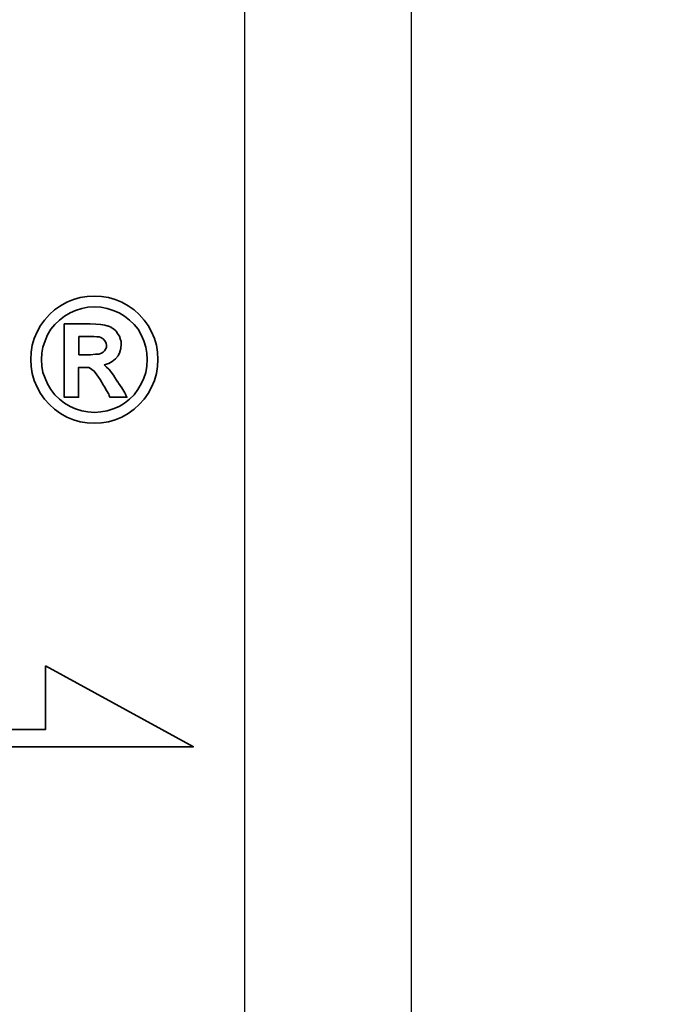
# Model space of a CAD drawing. Header units: millimetres. Extents: x -35 to 321, y -57 to 75.
# Tile 40 of 95: x 120.32 to 122.26, y 0.35 to 3.3. Entities that reach past the tile are written whole.
import ezdxf

# ---------------------------------------------------------------- set-up
doc = ezdxf.new("R2010")
doc.units = ezdxf.units.MM
for name, color, linetype in [('DIM', 4, 'Continuous'), ('layer 1', 7, 'Continuous'), ('OUT', 3, 'Continuous')]:
    doc.layers.add(name, color=color, linetype=linetype)
doc.styles.add('DIM-7', font='SIMPLEX.shx', dxfattribs={"width": 0.7, "bigfont": 'chineset.shx'})
doc.dimstyles.new('CNS', dxfattribs={"dimtxt": 3.5, "dimasz": 2.5, "dimexe": 1, "dimexo": 1.5, "dimgap": 0.09, "dimtad": 0, "dimdsep": 46, "dimtxsty": 'DIM-7', "dimcen": 0.09, "dimclrd": 1, "dimclre": 1, "dimclrt": 4, "dimadec": 0, "dimazin": 0, "dimtfac": 1, "dimtix": 1, "dimtmove": 2, "dimatfit": 3, "dimfxl": 1, "dimtvp": 0.971429, "dimtolj": 1, "dimarcsym": 0})

# ---------------------------------------------------------------- blocks, each defined once
blk = doc.blocks.new('*D8')
at = {"layer": 'DEFPOINTS', "color": 0}
for p in [(120.5, 24.002), (159.2542, 24.002), (120.5, -23.998)]:
    blk.add_point(p, dxfattribs=at)
at = {"layer": 'DIM', "color": 0, "lineweight": -2}
for p, q in [((122, 24.002), (160.2542, 24.002)), ((159.2542, -21.498), (159.2542, 21.502)), ((122, -23.998), (160.2542, -23.998))]:
    blk.add_line(p, q, dxfattribs=at)
at = {"layer": 'DIM', "color": 0}
for points in [[(158.8375, 21.502), (159.6709, 21.502), (159.2542, 24.002)], [(158.8375, -21.498), (159.6709, -21.498), (159.2542, -23.998)]]:
    blk.add_solid(points, dxfattribs=at)
at = {"layer": 'DIM', "color": 0, "insert": (154.4942, 0.002), "char_height": 3.5, "attachment_point": 5, "rotation": 90, "style": 'DIM-7'}
blk.add_mtext('\\A1;%%C48{\\H2.100000;\\S-0.009^ -0.025;}', dxfattribs=at)
blk = doc.blocks.new('TBI MOTION logo(完整正式版)')
at = {"layer": 'layer 1', "color": 22, "lineweight": 35}
for points, knots in [([(81.20634, 4.98624), (81.20634, 4.98624), (81.18649, 5.32862), (81.18649, 5.32862), (81.18649, 5.32862), (81.18649, 5.32862), (81.13886, 5.66206), (81.13886, 5.66206), (81.13886, 5.66206), (81.13886, 5.66206), (81.04359, 5.97764), (81.04359, 5.97764), (81.04359, 5.97764), (81.04359, 5.97764), (80.91061, 6.29124), (80.91061, 6.29124), (80.91061, 6.29124), (80.91061, 6.29124), (80.75778, 6.58697), (80.75778, 6.58697), (80.75778, 6.58697), (80.75778, 6.58697), (80.5593, 6.85294), (80.5593, 6.85294), (80.5593, 6.85294), (80.5593, 6.85294), (80.33105, 7.1189), (80.33105, 7.1189), (80.33105, 7.1189), (80.33105, 7.1189), (80.09287, 7.33921), (80.09287, 7.33921), (80.09287, 7.33921), (80.09287, 7.33921), (79.815, 7.51982), (79.815, 7.51982), (79.815, 7.51982), (79.815, 7.51982), (79.51133, 7.69051), (79.51133, 7.69051), (79.51133, 7.69051), (79.51133, 7.69051), (79.19773, 7.8235), (79.19773, 7.8235), (79.19773, 7.8235), (79.19773, 7.8235), (78.88215, 7.91877), (78.88215, 7.91877), (78.88215, 7.91877), (78.88215, 7.91877), (78.54871, 7.95846), (78.54871, 7.95846), (78.54871, 7.95846), (78.54871, 7.95846), (78.21526, 7.98625), (78.21526, 7.98625), (78.21526, 7.98625), (78.21526, 7.98625), (77.87388, 7.95846), (77.87388, 7.95846), (77.87388, 7.95846), (77.87388, 7.95846), (77.54044, 7.91877), (77.54044, 7.91877), (77.54044, 7.91877), (77.54044, 7.91877), (77.22485, 7.8235), (77.22485, 7.8235), (77.22485, 7.8235), (77.22485, 7.8235), (76.91027, 7.69051), (76.91027, 7.69051), (76.91027, 7.69051), (76.91027, 7.69051), (76.6056, 7.51982), (76.6056, 7.51982), (76.6056, 7.51982), (76.6056, 7.51982), (76.32972, 7.33921), (76.32972, 7.33921), (76.32972, 7.33921), (76.32972, 7.33921), (76.09154, 7.1189), (76.09154, 7.1189), (76.09154, 7.1189), (76.09154, 7.1189), (75.86329, 6.85294), (75.86329, 6.85294), (75.86329, 6.85294), (75.86329, 6.85294), (75.66382, 6.58697), (75.66382, 6.58697), (75.66382, 6.58697), (75.66382, 6.58697), (75.51099, 6.29124), (75.51099, 6.29124), (75.51099, 6.29124), (75.51099, 6.29124), (75.37702, 5.97764), (75.37702, 5.97764), (75.37702, 5.97764), (75.37702, 5.97764), (75.28175, 5.66206), (75.28175, 5.66206), (75.28175, 5.66206), (75.28175, 5.66206), (75.23411, 5.32862), (75.23411, 5.32862), (75.23411, 5.32862), (75.23411, 5.32862), (75.21625, 4.98624), (75.21625, 4.98624), (75.21625, 4.98624), (75.21625, 4.98624), (75.23411, 4.6528), (75.23411, 4.6528), (75.23411, 4.6528), (75.23411, 4.6528), (75.28175, 4.32035), (75.28175, 4.32035), (75.28175, 4.32035), (75.28175, 4.32035), (75.37702, 3.99583), (75.37702, 3.99583), (75.37702, 3.99583), (75.37702, 3.99583), (75.51099, 3.68224), (75.51099, 3.68224), (75.51099, 3.68224), (75.51099, 3.68224), (75.66382, 3.38749), (75.66382, 3.38749), (75.66382, 3.38749), (75.66382, 3.38749), (75.86329, 3.10963), (75.86329, 3.10963), (75.86329, 3.10963), (75.86329, 3.10963), (76.09154, 2.87145), (76.09154, 2.87145), (76.09154, 2.87145), (76.09154, 2.87145), (76.32972, 2.6432), (76.32972, 2.6432), (76.32972, 2.6432), (76.32972, 2.6432), (76.6056, 2.43381), (76.6056, 2.43381), (76.6056, 2.43381), (76.6056, 2.43381), (76.91027, 2.27205), (76.91027, 2.27205), (76.91027, 2.27205), (76.91027, 2.27205), (77.22485, 2.13906), (77.22485, 2.13906), (77.22485, 2.13906), (77.22485, 2.13906), (77.54044, 2.0438), (77.54044, 2.0438), (77.54044, 2.0438), (77.54044, 2.0438), (77.87388, 1.99616), (77.87388, 1.99616), (77.87388, 1.99616), (77.87388, 1.99616), (78.21526, 1.97631), (78.21526, 1.97631), (78.21526, 1.97631), (78.21526, 1.97631), (78.54871, 1.99616), (78.54871, 1.99616), (78.54871, 1.99616), (78.54871, 1.99616), (78.88215, 2.0438), (78.88215, 2.0438), (78.88215, 2.0438), (78.88215, 2.0438), (79.19773, 2.13906), (79.19773, 2.13906), (79.19773, 2.13906), (79.19773, 2.13906), (79.51133, 2.27205), (79.51133, 2.27205), (79.51133, 2.27205), (79.51133, 2.27205), (79.815, 2.43381), (79.815, 2.43381), (79.815, 2.43381), (79.815, 2.43381), (80.09287, 2.6432), (80.09287, 2.6432), (80.09287, 2.6432), (80.09287, 2.6432), (80.33105, 2.87145), (80.33105, 2.87145), (80.33105, 2.87145), (80.33105, 2.87145), (80.5593, 3.10963), (80.5593, 3.10963), (80.5593, 3.10963), (80.5593, 3.10963), (80.75778, 3.38749), (80.75778, 3.38749), (80.75778, 3.38749), (80.75778, 3.38749), (80.91061, 3.68224), (80.91061, 3.68224), (80.91061, 3.68224), (80.91061, 3.68224), (81.04359, 3.99583), (81.04359, 3.99583), (81.04359, 3.99583), (81.04359, 3.99583), (81.13886, 4.32035), (81.13886, 4.32035), (81.13886, 4.32035), (81.13886, 4.32035), (81.18649, 4.6528), (81.18649, 4.6528), (81.18649, 4.6528), (81.18649, 4.6528), (81.20634, 4.98624), (81.20634, 4.98624)], [0, 0, 0, 0, 0.01785714, 0.01785714, 0.01785714, 0.01785714, 0.03571429, 0.03571429, 0.03571429, 0.03571429, 0.05357143, 0.05357143, 0.05357143, 0.05357143, 0.07142857, 0.07142857, 0.07142857, 0.07142857, 0.08928571, 0.08928571, 0.08928571, 0.08928571, 0.10714286, 0.10714286, 0.10714286, 0.10714286, 0.125, 0.125, 0.125, 0.125, 0.14285714, 0.14285714, 0.14285714, 0.14285714, 0.16071429, 0.16071429, 0.16071429, 0.16071429, 0.17857143, 0.17857143, 0.17857143, 0.17857143, 0.19642857, 0.19642857, 0.19642857, 0.19642857, 0.21428571, 0.21428571, 0.21428571, 0.21428571, 0.23214286, 0.23214286, 0.23214286, 0.23214286, 0.25, 0.25, 0.25, 0.25, 0.26785714, 0.26785714, 0.26785714, 0.26785714, 0.28571429, 0.28571429, 0.28571429, 0.28571429, 0.30357143, 0.30357143, 0.30357143, 0.30357143, 0.32142857, 0.32142857, 0.32142857, 0.32142857, 0.33928571, 0.33928571, 0.33928571, 0.33928571, 0.35714286, 0.35714286, 0.35714286, 0.35714286, 0.375, 0.375, 0.375, 0.375, 0.39285714, 0.39285714, 0.39285714, 0.39285714, 0.41071429, 0.41071429, 0.41071429, 0.41071429, 0.42857143, 0.42857143, 0.42857143, 0.42857143, 0.44642857, 0.44642857, 0.44642857, 0.44642857, 0.46428571, 0.46428571, 0.46428571, 0.46428571, 0.48214286, 0.48214286, 0.48214286, 0.48214286, 0.5, 0.5, 0.5, 0.5, 0.51785714, 0.51785714, 0.51785714, 0.51785714, 0.53571429, 0.53571429, 0.53571429, 0.53571429, 0.55357143, 0.55357143, 0.55357143, 0.55357143, 0.57142857, 0.57142857, 0.57142857, 0.57142857, 0.58928571, 0.58928571, 0.58928571, 0.58928571, 0.60714286, 0.60714286, 0.60714286, 0.60714286, 0.625, 0.625, 0.625, 0.625, 0.64285714, 0.64285714, 0.64285714, 0.64285714, 0.66071429, 0.66071429, 0.66071429, 0.66071429, 0.67857143, 0.67857143, 0.67857143, 0.67857143, 0.69642857, 0.69642857, 0.69642857, 0.69642857, 0.71428571, 0.71428571, 0.71428571, 0.71428571, 0.73214286, 0.73214286, 0.73214286, 0.73214286, 0.75, 0.75, 0.75, 0.75, 0.76785714, 0.76785714, 0.76785714, 0.76785714, 0.78571429, 0.78571429, 0.78571429, 0.78571429, 0.80357143, 0.80357143, 0.80357143, 0.80357143, 0.82142857, 0.82142857, 0.82142857, 0.82142857, 0.83928571, 0.83928571, 0.83928571, 0.83928571, 0.85714286, 0.85714286, 0.85714286, 0.85714286, 0.875, 0.875, 0.875, 0.875, 0.89285714, 0.89285714, 0.89285714, 0.89285714, 0.91071429, 0.91071429, 0.91071429, 0.91071429, 0.92857143, 0.92857143, 0.92857143, 0.92857143, 0.94642857, 0.94642857, 0.94642857, 0.94642857, 0.96428571, 0.96428571, 0.96428571, 0.96428571, 0.98214286, 0.98214286, 0.98214286, 0.98214286, 1, 1, 1, 1]), ([(80.71014, 4.98624), (80.71014, 4.98624), (80.69129, 5.29091), (80.69129, 5.29091), (80.69129, 5.29091), (80.69129, 5.29091), (80.64464, 5.57672), (80.64464, 5.57672), (80.64464, 5.57672), (80.64464, 5.57672), (80.54937, 5.87245), (80.54937, 5.87245), (80.54937, 5.87245), (80.54937, 5.87245), (80.41639, 6.14833), (80.41639, 6.14833), (80.41639, 6.14833), (80.41639, 6.14833), (80.27349, 6.41429), (80.27349, 6.41429), (80.27349, 6.41429), (80.27349, 6.41429), (80.08295, 6.64255), (80.08295, 6.64255), (80.08295, 6.64255), (80.08295, 6.64255), (79.86264, 6.84301), (79.86264, 6.84301), (79.86264, 6.84301), (79.86264, 6.84301), (79.63439, 7.03355), (79.63439, 7.03355), (79.63439, 7.03355), (79.63439, 7.03355), (79.37835, 7.1963), (79.37835, 7.1963), (79.37835, 7.1963), (79.37835, 7.1963), (79.10246, 7.30944), (79.10246, 7.30944), (79.10246, 7.30944), (79.10246, 7.30944), (78.81665, 7.40471), (78.81665, 7.40471), (78.81665, 7.40471), (78.81665, 7.40471), (78.511, 7.45234), (78.511, 7.45234), (78.511, 7.45234), (78.511, 7.45234), (78.21526, 7.47219), (78.21526, 7.47219), (78.21526, 7.47219), (78.21526, 7.47219), (77.9106, 7.45234), (77.9106, 7.45234), (77.9106, 7.45234), (77.9106, 7.45234), (77.61685, 7.40471), (77.61685, 7.40471), (77.61685, 7.40471), (77.61685, 7.40471), (77.32012, 7.30944), (77.32012, 7.30944), (77.32012, 7.30944), (77.32012, 7.30944), (77.06309, 7.1963), (77.06309, 7.1963), (77.06309, 7.1963), (77.06309, 7.1963), (76.80606, 7.03355), (76.80606, 7.03355), (76.80606, 7.03355), (76.80606, 7.03355), (76.55797, 6.84301), (76.55797, 6.84301), (76.55797, 6.84301), (76.55797, 6.84301), (76.34063, 6.64255), (76.34063, 6.64255), (76.34063, 6.64255), (76.34063, 6.64255), (76.1491, 6.41429), (76.1491, 6.41429), (76.1491, 6.41429), (76.1491, 6.41429), (76.0062, 6.14833), (76.0062, 6.14833), (76.0062, 6.14833), (76.0062, 6.14833), (75.88314, 5.87245), (75.88314, 5.87245), (75.88314, 5.87245), (75.88314, 5.87245), (75.77794, 5.57672), (75.77794, 5.57672), (75.77794, 5.57672), (75.77794, 5.57672), (75.73924, 5.29091), (75.73924, 5.29091), (75.73924, 5.29091), (75.73924, 5.29091), (75.72039, 4.98624), (75.72039, 4.98624), (75.72039, 4.98624), (75.72039, 4.98624), (75.73924, 4.67165), (75.73924, 4.67165), (75.73924, 4.67165), (75.73924, 4.67165), (75.77794, 4.37791), (75.77794, 4.37791), (75.77794, 4.37791), (75.77794, 4.37791), (75.88314, 4.10102), (75.88314, 4.10102), (75.88314, 4.10102), (75.88314, 4.10102), (76.0062, 3.83407), (76.0062, 3.83407), (76.0062, 3.83407), (76.0062, 3.83407), (76.15902, 3.56811), (76.15902, 3.56811), (76.15902, 3.56811), (76.15902, 3.56811), (76.34063, 3.32001), (76.34063, 3.32001), (76.34063, 3.32001), (76.34063, 3.32001), (76.55797, 3.11955), (76.55797, 3.11955), (76.55797, 3.11955), (76.55797, 3.11955), (76.80606, 2.92901), (76.80606, 2.92901), (76.80606, 2.92901), (76.80606, 2.92901), (77.06309, 2.76725), (77.06309, 2.76725), (77.06309, 2.76725), (77.06309, 2.76725), (77.32012, 2.65412), (77.32012, 2.65412), (77.32012, 2.65412), (77.32012, 2.65412), (77.61685, 2.55786), (77.61685, 2.55786), (77.61685, 2.55786), (77.61685, 2.55786), (77.9106, 2.51022), (77.9106, 2.51022), (77.9106, 2.51022), (77.9106, 2.51022), (78.21526, 2.49137), (78.21526, 2.49137), (78.21526, 2.49137), (78.21526, 2.49137), (78.511, 2.51022), (78.511, 2.51022), (78.511, 2.51022), (78.511, 2.51022), (78.81665, 2.55786), (78.81665, 2.55786), (78.81665, 2.55786), (78.81665, 2.55786), (79.10246, 2.65412), (79.10246, 2.65412), (79.10246, 2.65412), (79.10246, 2.65412), (79.37835, 2.76725), (79.37835, 2.76725), (79.37835, 2.76725), (79.37835, 2.76725), (79.63439, 2.92901), (79.63439, 2.92901), (79.63439, 2.92901), (79.63439, 2.92901), (79.86264, 3.11955), (79.86264, 3.11955), (79.86264, 3.11955), (79.86264, 3.11955), (80.08295, 3.32001), (80.08295, 3.32001), (80.08295, 3.32001), (80.08295, 3.32001), (80.26356, 3.56811), (80.26356, 3.56811), (80.26356, 3.56811), (80.26356, 3.56811), (80.41639, 3.83407), (80.41639, 3.83407), (80.41639, 3.83407), (80.41639, 3.83407), (80.54937, 4.10102), (80.54937, 4.10102), (80.54937, 4.10102), (80.54937, 4.10102), (80.64464, 4.37791), (80.64464, 4.37791), (80.64464, 4.37791), (80.64464, 4.37791), (80.69129, 4.67165), (80.69129, 4.67165), (80.69129, 4.67165), (80.69129, 4.67165), (80.71014, 4.98624), (80.71014, 4.98624)], [0, 0, 0, 0, 0.01923077, 0.01923077, 0.01923077, 0.01923077, 0.03846154, 0.03846154, 0.03846154, 0.03846154, 0.05769231, 0.05769231, 0.05769231, 0.05769231, 0.07692308, 0.07692308, 0.07692308, 0.07692308, 0.09615385, 0.09615385, 0.09615385, 0.09615385, 0.11538462, 0.11538462, 0.11538462, 0.11538462, 0.13461538, 0.13461538, 0.13461538, 0.13461538, 0.15384615, 0.15384615, 0.15384615, 0.15384615, 0.17307692, 0.17307692, 0.17307692, 0.17307692, 0.19230769, 0.19230769, 0.19230769, 0.19230769, 0.21153846, 0.21153846, 0.21153846, 0.21153846, 0.23076923, 0.23076923, 0.23076923, 0.23076923, 0.25, 0.25, 0.25, 0.25, 0.26923077, 0.26923077, 0.26923077, 0.26923077, 0.28846154, 0.28846154, 0.28846154, 0.28846154, 0.30769231, 0.30769231, 0.30769231, 0.30769231, 0.32692308, 0.32692308, 0.32692308, 0.32692308, 0.34615385, 0.34615385, 0.34615385, 0.34615385, 0.36538462, 0.36538462, 0.36538462, 0.36538462, 0.38461538, 0.38461538, 0.38461538, 0.38461538, 0.40384615, 0.40384615, 0.40384615, 0.40384615, 0.42307692, 0.42307692, 0.42307692, 0.42307692, 0.44230769, 0.44230769, 0.44230769, 0.44230769, 0.46153846, 0.46153846, 0.46153846, 0.46153846, 0.48076923, 0.48076923, 0.48076923, 0.48076923, 0.5, 0.5, 0.5, 0.5, 0.51923077, 0.51923077, 0.51923077, 0.51923077, 0.53846154, 0.53846154, 0.53846154, 0.53846154, 0.55769231, 0.55769231, 0.55769231, 0.55769231, 0.57692308, 0.57692308, 0.57692308, 0.57692308, 0.59615385, 0.59615385, 0.59615385, 0.59615385, 0.61538462, 0.61538462, 0.61538462, 0.61538462, 0.63461538, 0.63461538, 0.63461538, 0.63461538, 0.65384615, 0.65384615, 0.65384615, 0.65384615, 0.67307692, 0.67307692, 0.67307692, 0.67307692, 0.69230769, 0.69230769, 0.69230769, 0.69230769, 0.71153846, 0.71153846, 0.71153846, 0.71153846, 0.73076923, 0.73076923, 0.73076923, 0.73076923, 0.75, 0.75, 0.75, 0.75, 0.76923077, 0.76923077, 0.76923077, 0.76923077, 0.78846154, 0.78846154, 0.78846154, 0.78846154, 0.80769231, 0.80769231, 0.80769231, 0.80769231, 0.82692308, 0.82692308, 0.82692308, 0.82692308, 0.84615385, 0.84615385, 0.84615385, 0.84615385, 0.86538462, 0.86538462, 0.86538462, 0.86538462, 0.88461538, 0.88461538, 0.88461538, 0.88461538, 0.90384615, 0.90384615, 0.90384615, 0.90384615, 0.92307692, 0.92307692, 0.92307692, 0.92307692, 0.94230769, 0.94230769, 0.94230769, 0.94230769, 0.96153846, 0.96153846, 0.96153846, 0.96153846, 0.98076923, 0.98076923, 0.98076923, 0.98076923, 1, 1, 1, 1]), ([(76.78721, 3.2823), (76.78721, 3.2823), (76.78721, 3.32001), (76.78721, 3.32001), (76.78721, 3.32001), (76.78721, 3.32001), (76.78721, 3.42422), (76.78721, 3.42422), (76.78721, 3.42422), (76.78721, 3.42422), (76.78721, 3.59689), (76.78721, 3.59689), (76.78721, 3.59689), (76.78721, 3.59689), (76.78721, 3.80529), (76.78721, 3.80529), (76.78721, 3.80529), (76.78721, 3.80529), (76.78721, 4.0524), (76.78721, 4.0524), (76.78721, 4.0524), (76.78721, 4.0524), (76.78721, 4.32035), (76.78721, 4.32035), (76.78721, 4.32035), (76.78721, 4.32035), (76.78721, 4.92868), (76.78721, 4.92868), (76.78721, 4.92868), (76.78721, 4.92868), (76.78721, 5.53801), (76.78721, 5.53801), (76.78721, 5.53801), (76.78721, 5.53801), (76.78721, 5.82482), (76.78721, 5.82482), (76.78721, 5.82482), (76.78721, 5.82482), (76.78721, 6.07291), (76.78721, 6.07291), (76.78721, 6.07291), (76.78721, 6.07291), (76.78721, 6.30017), (76.78721, 6.30017), (76.78721, 6.30017), (76.78721, 6.30017), (76.78721, 6.45399), (76.78721, 6.45399), (76.78721, 6.45399), (76.78721, 6.45399), (76.78721, 6.5572), (76.78721, 6.5572), (76.78721, 6.5572), (76.78721, 6.5572), (76.78721, 6.59689), (76.78721, 6.59689), (76.78721, 6.59689), (76.78721, 6.59689), (76.78721, 6.67232), (76.78721, 6.67232), (76.78721, 6.67232), (76.78721, 6.67232), (76.8537, 6.67232), (76.8537, 6.67232), (76.8537, 6.67232), (76.8537, 6.67232), (76.87355, 6.67232), (76.87355, 6.67232), (76.87355, 6.67232), (76.87355, 6.67232), (76.91027, 6.67232), (76.91027, 6.67232), (76.91027, 6.67232), (76.91027, 6.67232), (77.04424, 6.67232), (77.04424, 6.67232), (77.04424, 6.67232), (77.04424, 6.67232), (77.22485, 6.67232), (77.22485, 6.67232), (77.22485, 6.67232), (77.22485, 6.67232), (77.43524, 6.67232), (77.43524, 6.67232), (77.43524, 6.67232), (77.43524, 6.67232), (77.65357, 6.67232), (77.65357, 6.67232), (77.65357, 6.67232), (77.65357, 6.67232), (77.82625, 6.67232), (77.82625, 6.67232), (77.82625, 6.67232), (77.82625, 6.67232), (77.94037, 6.67232), (77.94037, 6.67232), (77.94037, 6.67232), (77.94037, 6.67232), (77.97709, 6.67232), (77.97709, 6.67232), (77.97709, 6.67232), (77.97709, 6.67232), (77.99694, 6.67232), (77.99694, 6.67232), (77.99694, 6.67232), (77.99694, 6.67232), (78.00686, 6.67232), (78.00686, 6.67232), (78.00686, 6.67232), (78.00686, 6.67232), (78.28275, 6.6624), (78.28275, 6.6624), (78.28275, 6.6624), (78.28275, 6.6624), (78.50107, 6.64255), (78.50107, 6.64255), (78.50107, 6.64255), (78.50107, 6.64255), (78.511, 6.64255), (78.511, 6.64255), (78.511, 6.64255), (78.511, 6.64255), (78.70154, 6.61476), (78.70154, 6.61476), (78.70154, 6.61476), (78.70154, 6.61476), (78.70154, 6.60483), (78.70154, 6.60483), (78.70154, 6.60483), (78.70154, 6.60483), (78.86429, 6.56713), (78.86429, 6.56713), (78.86429, 6.56713), (78.86429, 6.56713), (78.87223, 6.56713), (78.87223, 6.56713), (78.87223, 6.56713), (78.87223, 6.56713), (78.99727, 6.51056), (78.99727, 6.51056), (78.99727, 6.51056), (78.99727, 6.51056), (79.00719, 6.51056), (79.00719, 6.51056), (79.00719, 6.51056), (79.00719, 6.51056), (79.00719, 6.50162), (79.00719, 6.50162), (79.00719, 6.50162), (79.00719, 6.50162), (79.1104, 6.43415), (79.1104, 6.43415), (79.1104, 6.43415), (79.1104, 6.43415), (79.12132, 6.43415), (79.12132, 6.43415), (79.12132, 6.43415), (79.12132, 6.43415), (79.22552, 6.34781), (79.22552, 6.34781), (79.22552, 6.34781), (79.22552, 6.34781), (79.23544, 6.33888), (79.23544, 6.33888), (79.23544, 6.33888), (79.23544, 6.33888), (79.23544, 6.32895), (79.23544, 6.32895), (79.23544, 6.32895), (79.23544, 6.32895), (79.31087, 6.21483), (79.31087, 6.21483), (79.31087, 6.21483), (79.31087, 6.21483), (79.38629, 6.1007), (79.38629, 6.1007), (79.38629, 6.1007), (79.38629, 6.1007), (79.3972, 6.1007), (79.3972, 6.1007), (79.3972, 6.1007), (79.3972, 6.1007), (79.3972, 6.09078), (79.3972, 6.09078), (79.3972, 6.09078), (79.3972, 6.09078), (79.43392, 5.97764), (79.43392, 5.97764), (79.43392, 5.97764), (79.43392, 5.97764), (79.43392, 5.96772), (79.43392, 5.96772), (79.43392, 5.96772), (79.43392, 5.96772), (79.47362, 5.83474), (79.47362, 5.83474), (79.47362, 5.83474), (79.47362, 5.83474), (79.48156, 5.82482), (79.48156, 5.82482), (79.48156, 5.82482), (79.48156, 5.82482), (79.48156, 5.69977), (79.48156, 5.69977), (79.48156, 5.69977), (79.48156, 5.69977), (79.48156, 5.69183), (79.48156, 5.69183), (79.48156, 5.69183), (79.48156, 5.69183), (79.4637, 5.51915), (79.4637, 5.51915), (79.4637, 5.51915), (79.4637, 5.51915), (79.4637, 5.51122), (79.4637, 5.51122), (79.4637, 5.51122), (79.4637, 5.51122), (79.45377, 5.51122), (79.45377, 5.51122), (79.45377, 5.51122), (79.45377, 5.51122), (79.41507, 5.34847), (79.41507, 5.34847), (79.41507, 5.34847), (79.41507, 5.34847), (79.41507, 5.33854), (79.41507, 5.33854), (79.41507, 5.33854), (79.41507, 5.33854), (79.41507, 5.32862), (79.41507, 5.32862), (79.41507, 5.32862), (79.41507, 5.32862), (79.33865, 5.16785), (79.33865, 5.16785), (79.33865, 5.16785), (79.33865, 5.16785), (79.33071, 5.15693), (79.33071, 5.15693), (79.33071, 5.15693), (79.33071, 5.15693), (79.2156, 5.02495), (79.2156, 5.02495), (79.2156, 5.02495), (79.2156, 5.02495), (79.20567, 5.01502), (79.20567, 5.01502), (79.20567, 5.01502), (79.20567, 5.01502), (79.05483, 4.89991), (79.05483, 4.89991), (79.05483, 4.89991), (79.05483, 4.89991), (79.04491, 4.89197), (79.04491, 4.89197), (79.04491, 4.89197), (79.04491, 4.89197), (78.89208, 4.7967), (78.89208, 4.7967), (78.89208, 4.7967), (78.89208, 4.7967), (78.88215, 4.7967), (78.88215, 4.7967), (78.88215, 4.7967), (78.88215, 4.7967), (78.69161, 4.73913), (78.69161, 4.73913), (78.69161, 4.73913), (78.69161, 4.73913), (78.68169, 4.73913), (78.68169, 4.73913), (78.68169, 4.73913), (78.68169, 4.73913), (78.68169, 4.72921), (78.68169, 4.72921), (78.68169, 4.72921), (78.68169, 4.72921), (78.78688, 4.63394), (78.78688, 4.63394), (78.78688, 4.63394), (78.78688, 4.63394), (78.902, 4.52875), (78.902, 4.52875), (78.902, 4.52875), (78.902, 4.52875), (78.91093, 4.52081), (78.91093, 4.52081), (78.91093, 4.52081), (78.91093, 4.52081), (79.02506, 4.36798), (79.02506, 4.36798), (79.02506, 4.36798), (79.02506, 4.36798), (79.1501, 4.1953), (79.1501, 4.1953), (79.1501, 4.1953), (79.1501, 4.1953), (79.1501, 4.18736), (79.1501, 4.18736), (79.1501, 4.18736), (79.1501, 4.18736), (79.29201, 3.96705), (79.29201, 3.96705), (79.29201, 3.96705), (79.29201, 3.96705), (79.31087, 3.93828), (79.31087, 3.93828), (79.31087, 3.93828), (79.31087, 3.93828), (79.32079, 3.93828), (79.32079, 3.93828), (79.32079, 3.93828), (79.32079, 3.93828), (79.3585, 3.87178), (79.3585, 3.87178), (79.3585, 3.87178), (79.3585, 3.87178), (79.50141, 3.64353), (79.50141, 3.64353), (79.50141, 3.64353), (79.50141, 3.64353), (79.51133, 3.64353), (79.51133, 3.64353), (79.51133, 3.64353), (79.51133, 3.64353), (79.64431, 3.41528), (79.64431, 3.41528), (79.64431, 3.41528), (79.64431, 3.41528), (79.68202, 3.3478), (79.68202, 3.3478), (79.68202, 3.3478), (79.68202, 3.3478), (79.70187, 3.31009), (79.70187, 3.31009), (79.70187, 3.31009), (79.70187, 3.31009), (79.7495, 3.2049), (79.7495, 3.2049), (79.7495, 3.2049), (79.7495, 3.2049), (79.64431, 3.2049), (79.64431, 3.2049), (79.64431, 3.2049), (79.64431, 3.2049), (79.62546, 3.2049), (79.62546, 3.2049), (79.62546, 3.2049), (79.62546, 3.2049), (79.53912, 3.2049), (79.53912, 3.2049), (79.53912, 3.2049), (79.53912, 3.2049), (79.31087, 3.2049), (79.31087, 3.2049), (79.31087, 3.2049), (79.31087, 3.2049), (79.08262, 3.2049), (79.08262, 3.2049), (79.08262, 3.2049), (79.08262, 3.2049), (79.00719, 3.2049), (79.00719, 3.2049), (79.00719, 3.2049), (79.00719, 3.2049), (78.98735, 3.2049), (78.98735, 3.2049), (78.98735, 3.2049), (78.98735, 3.2049), (78.94964, 3.2049), (78.94964, 3.2049), (78.94964, 3.2049), (78.94964, 3.2049), (78.92979, 3.24459), (78.92979, 3.24459), (78.92979, 3.24459), (78.92979, 3.24459), (78.91093, 3.2823), (78.91093, 3.2823), (78.91093, 3.2823), (78.91093, 3.2823), (78.91093, 3.29223), (78.91093, 3.29223), (78.91093, 3.29223), (78.91093, 3.29223), (78.89208, 3.3478), (78.89208, 3.3478), (78.89208, 3.3478), (78.89208, 3.3478), (78.78688, 3.52048), (78.78688, 3.52048), (78.78688, 3.52048), (78.78688, 3.52048), (78.69161, 3.7001), (78.69161, 3.7001), (78.69161, 3.7001), (78.69161, 3.7001), (78.6539, 3.7388), (78.6539, 3.7388), (78.6539, 3.7388), (78.6539, 3.7388), (78.64398, 3.74873), (78.64398, 3.74873), (78.64398, 3.74873), (78.64398, 3.74873), (78.64398, 3.75766), (78.64398, 3.75766), (78.64398, 3.75766), (78.64398, 3.75766), (78.63405, 3.78644), (78.63405, 3.78644), (78.63405, 3.78644), (78.63405, 3.78644), (78.48321, 4.04347), (78.48321, 4.04347), (78.48321, 4.04347), (78.48321, 4.04347), (78.33038, 4.2618), (78.33038, 4.2618), (78.33038, 4.2618), (78.33038, 4.2618), (78.20732, 4.43447), (78.20732, 4.43447), (78.20732, 4.43447), (78.20732, 4.43447), (78.09221, 4.52081), (78.09221, 4.52081), (78.09221, 4.52081), (78.09221, 4.52081), (78.02472, 4.56845), (78.02472, 4.56845), (78.02472, 4.56845), (78.02472, 4.56845), (77.9493, 4.60616), (77.9493, 4.60616), (77.9493, 4.60616), (77.9493, 4.60616), (77.8451, 4.61608), (77.8451, 4.61608), (77.8451, 4.61608), (77.8451, 4.61608), (77.71113, 4.61608), (77.71113, 4.61608), (77.71113, 4.61608), (77.71113, 4.61608), (77.69128, 4.61608), (77.69128, 4.61608), (77.69128, 4.61608), (77.69128, 4.61608), (77.67342, 4.61608), (77.67342, 4.61608), (77.67342, 4.61608), (77.67342, 4.61608), (77.5583, 4.61608), (77.5583, 4.61608), (77.5583, 4.61608), (77.5583, 4.61608), (77.46303, 4.61608), (77.46303, 4.61608), (77.46303, 4.61608), (77.46303, 4.61608), (77.46303, 4.54761), (77.46303, 4.54761), (77.46303, 4.54761), (77.46303, 4.54761), (77.46303, 4.47318), (77.46303, 4.47318), (77.46303, 4.47318), (77.46303, 4.47318), (77.46303, 4.24294), (77.46303, 4.24294), (77.46303, 4.24294), (77.46303, 4.24294), (77.46303, 3.99583), (77.46303, 3.99583), (77.46303, 3.99583), (77.46303, 3.99583), (77.46303, 3.72888), (77.46303, 3.72888), (77.46303, 3.72888), (77.46303, 3.72888), (77.46303, 3.51055), (77.46303, 3.51055), (77.46303, 3.51055), (77.46303, 3.51055), (77.46303, 3.42422), (77.46303, 3.42422), (77.46303, 3.42422), (77.46303, 3.42422), (77.46303, 3.35773), (77.46303, 3.35773), (77.46303, 3.35773), (77.46303, 3.35773), (77.46303, 3.30017), (77.46303, 3.30017), (77.46303, 3.30017), (77.46303, 3.30017), (77.46303, 3.2823), (77.46303, 3.2823), (77.46303, 3.2823), (77.46303, 3.2823), (77.46303, 3.2049), (77.46303, 3.2049), (77.46303, 3.2049), (77.46303, 3.2049), (77.39753, 3.2049), (77.39753, 3.2049), (77.39753, 3.2049), (77.39753, 3.2049), (77.37768, 3.2049), (77.37768, 3.2049), (77.37768, 3.2049), (77.37768, 3.2049), (77.32012, 3.2049), (77.32012, 3.2049), (77.32012, 3.2049), (77.32012, 3.2049), (77.12165, 3.2049), (77.12165, 3.2049), (77.12165, 3.2049), (77.12165, 3.2049), (76.94897, 3.2049), (76.94897, 3.2049), (76.94897, 3.2049), (76.94897, 3.2049), (76.8924, 3.2049), (76.8924, 3.2049), (76.8924, 3.2049), (76.8924, 3.2049), (76.8537, 3.2049), (76.8537, 3.2049), (76.8537, 3.2049), (76.8537, 3.2049), (76.78721, 3.2049), (76.78721, 3.2049), (76.78721, 3.2049), (76.78721, 3.2049), (76.78721, 3.2823), (76.78721, 3.2823)], [0, 0, 0, 0, 0.00740741, 0.00740741, 0.00740741, 0.00740741, 0.01481481, 0.01481481, 0.01481481, 0.01481481, 0.02222222, 0.02222222, 0.02222222, 0.02222222, 0.02962963, 0.02962963, 0.02962963, 0.02962963, 0.03703704, 0.03703704, 0.03703704, 0.03703704, 0.04444444, 0.04444444, 0.04444444, 0.04444444, 0.05185185, 0.05185185, 0.05185185, 0.05185185, 0.05925926, 0.05925926, 0.05925926, 0.05925926, 0.06666667, 0.06666667, 0.06666667, 0.06666667, 0.07407407, 0.07407407, 0.07407407, 0.07407407, 0.08148148, 0.08148148, 0.08148148, 0.08148148, 0.08888889, 0.08888889, 0.08888889, 0.08888889, 0.0962963, 0.0962963, 0.0962963, 0.0962963, 0.1037037, 0.1037037, 0.1037037, 0.1037037, 0.11111111, 0.11111111, 0.11111111, 0.11111111, 0.11851852, 0.11851852, 0.11851852, 0.11851852, 0.12592593, 0.12592593, 0.12592593, 0.12592593, 0.13333333, 0.13333333, 0.13333333, 0.13333333, 0.14074074, 0.14074074, 0.14074074, 0.14074074, 0.14814815, 0.14814815, 0.14814815, 0.14814815, 0.15555556, 0.15555556, 0.15555556, 0.15555556, 0.16296296, 0.16296296, 0.16296296, 0.16296296, 0.17037037, 0.17037037, 0.17037037, 0.17037037, 0.17777778, 0.17777778, 0.17777778, 0.17777778, 0.18518519, 0.18518519, 0.18518519, 0.18518519, 0.19259259, 0.19259259, 0.19259259, 0.19259259, 0.2, 0.2, 0.2, 0.2, 0.20740741, 0.20740741, 0.20740741, 0.20740741, 0.21481481, 0.21481481, 0.21481481, 0.21481481, 0.22222222, 0.22222222, 0.22222222, 0.22222222, 0.22962963, 0.22962963, 0.22962963, 0.22962963, 0.23703704, 0.23703704, 0.23703704, 0.23703704, 0.24444444, 0.24444444, 0.24444444, 0.24444444, 0.25185185, 0.25185185, 0.25185185, 0.25185185, 0.25925926, 0.25925926, 0.25925926, 0.25925926, 0.26666667, 0.26666667, 0.26666667, 0.26666667, 0.27407407, 0.27407407, 0.27407407, 0.27407407, 0.28148148, 0.28148148, 0.28148148, 0.28148148, 0.28888889, 0.28888889, 0.28888889, 0.28888889, 0.2962963, 0.2962963, 0.2962963, 0.2962963, 0.3037037, 0.3037037, 0.3037037, 0.3037037, 0.31111111, 0.31111111, 0.31111111, 0.31111111, 0.31851852, 0.31851852, 0.31851852, 0.31851852, 0.32592593, 0.32592593, 0.32592593, 0.32592593, 0.33333333, 0.33333333, 0.33333333, 0.33333333, 0.34074074, 0.34074074, 0.34074074, 0.34074074, 0.34814815, 0.34814815, 0.34814815, 0.34814815, 0.35555556, 0.35555556, 0.35555556, 0.35555556, 0.36296296, 0.36296296, 0.36296296, 0.36296296, 0.37037037, 0.37037037, 0.37037037, 0.37037037, 0.37777778, 0.37777778, 0.37777778, 0.37777778, 0.38518519, 0.38518519, 0.38518519, 0.38518519, 0.39259259, 0.39259259, 0.39259259, 0.39259259, 0.4, 0.4, 0.4, 0.4, 0.40740741, 0.40740741, 0.40740741, 0.40740741, 0.41481481, 0.41481481, 0.41481481, 0.41481481, 0.42222222, 0.42222222, 0.42222222, 0.42222222, 0.42962963, 0.42962963, 0.42962963, 0.42962963, 0.43703704, 0.43703704, 0.43703704, 0.43703704, 0.44444444, 0.44444444, 0.44444444, 0.44444444, 0.45185185, 0.45185185, 0.45185185, 0.45185185, 0.45925926, 0.45925926, 0.45925926, 0.45925926, 0.46666667, 0.46666667, 0.46666667, 0.46666667, 0.47407407, 0.47407407, 0.47407407, 0.47407407, 0.48148148, 0.48148148, 0.48148148, 0.48148148, 0.48888889, 0.48888889, 0.48888889, 0.48888889, 0.4962963, 0.4962963, 0.4962963, 0.4962963, 0.5037037, 0.5037037, 0.5037037, 0.5037037, 0.51111111, 0.51111111, 0.51111111, 0.51111111, 0.51851852, 0.51851852, 0.51851852, 0.51851852, 0.52592593, 0.52592593, 0.52592593, 0.52592593, 0.53333333, 0.53333333, 0.53333333, 0.53333333, 0.54074074, 0.54074074, 0.54074074, 0.54074074, 0.54814815, 0.54814815, 0.54814815, 0.54814815, 0.55555556, 0.55555556, 0.55555556, 0.55555556, 0.56296296, 0.56296296, 0.56296296, 0.56296296, 0.57037037, 0.57037037, 0.57037037, 0.57037037, 0.57777778, 0.57777778, 0.57777778, 0.57777778, 0.58518519, 0.58518519, 0.58518519, 0.58518519, 0.59259259, 0.59259259, 0.59259259, 0.59259259, 0.6, 0.6, 0.6, 0.6, 0.60740741, 0.60740741, 0.60740741, 0.60740741, 0.61481481, 0.61481481, 0.61481481, 0.61481481, 0.62222222, 0.62222222, 0.62222222, 0.62222222, 0.62962963, 0.62962963, 0.62962963, 0.62962963, 0.63703704, 0.63703704, 0.63703704, 0.63703704, 0.64444444, 0.64444444, 0.64444444, 0.64444444, 0.65185185, 0.65185185, 0.65185185, 0.65185185, 0.65925926, 0.65925926, 0.65925926, 0.65925926, 0.66666667, 0.66666667, 0.66666667, 0.66666667, 0.67407407, 0.67407407, 0.67407407, 0.67407407, 0.68148148, 0.68148148, 0.68148148, 0.68148148, 0.68888889, 0.68888889, 0.68888889, 0.68888889, 0.6962963, 0.6962963, 0.6962963, 0.6962963, 0.7037037, 0.7037037, 0.7037037, 0.7037037, 0.71111111, 0.71111111, 0.71111111, 0.71111111, 0.71851852, 0.71851852, 0.71851852, 0.71851852, 0.72592593, 0.72592593, 0.72592593, 0.72592593, 0.73333333, 0.73333333, 0.73333333, 0.73333333, 0.74074074, 0.74074074, 0.74074074, 0.74074074, 0.74814815, 0.74814815, 0.74814815, 0.74814815, 0.75555556, 0.75555556, 0.75555556, 0.75555556, 0.76296296, 0.76296296, 0.76296296, 0.76296296, 0.77037037, 0.77037037, 0.77037037, 0.77037037, 0.77777778, 0.77777778, 0.77777778, 0.77777778, 0.78518519, 0.78518519, 0.78518519, 0.78518519, 0.79259259, 0.79259259, 0.79259259, 0.79259259, 0.8, 0.8, 0.8, 0.8, 0.80740741, 0.80740741, 0.80740741, 0.80740741, 0.81481481, 0.81481481, 0.81481481, 0.81481481, 0.82222222, 0.82222222, 0.82222222, 0.82222222, 0.82962963, 0.82962963, 0.82962963, 0.82962963, 0.83703704, 0.83703704, 0.83703704, 0.83703704, 0.84444444, 0.84444444, 0.84444444, 0.84444444, 0.85185185, 0.85185185, 0.85185185, 0.85185185, 0.85925926, 0.85925926, 0.85925926, 0.85925926, 0.86666667, 0.86666667, 0.86666667, 0.86666667, 0.87407407, 0.87407407, 0.87407407, 0.87407407, 0.88148148, 0.88148148, 0.88148148, 0.88148148, 0.88888889, 0.88888889, 0.88888889, 0.88888889, 0.8962963, 0.8962963, 0.8962963, 0.8962963, 0.9037037, 0.9037037, 0.9037037, 0.9037037, 0.91111111, 0.91111111, 0.91111111, 0.91111111, 0.91851852, 0.91851852, 0.91851852, 0.91851852, 0.92592593, 0.92592593, 0.92592593, 0.92592593, 0.93333333, 0.93333333, 0.93333333, 0.93333333, 0.94074074, 0.94074074, 0.94074074, 0.94074074, 0.94814815, 0.94814815, 0.94814815, 0.94814815, 0.95555556, 0.95555556, 0.95555556, 0.95555556, 0.96296296, 0.96296296, 0.96296296, 0.96296296, 0.97037037, 0.97037037, 0.97037037, 0.97037037, 0.97777778, 0.97777778, 0.97777778, 0.97777778, 0.98518519, 0.98518519, 0.98518519, 0.98518519, 0.99259259, 0.99259259, 0.99259259, 0.99259259, 1, 1, 1, 1]), ([(77.48288, 6.07291), (77.48288, 6.07291), (77.48288, 5.99551), (77.48288, 5.99551), (77.48288, 5.99551), (77.48288, 5.99551), (77.48288, 5.82482), (77.48288, 5.82482), (77.48288, 5.82482), (77.48288, 5.82482), (77.48288, 5.63328), (77.48288, 5.63328), (77.48288, 5.63328), (77.48288, 5.63328), (77.48288, 5.46358), (77.48288, 5.46358), (77.48288, 5.46358), (77.48288, 5.46358), (77.48288, 5.29091), (77.48288, 5.29091), (77.48288, 5.29091), (77.48288, 5.29091), (77.48288, 5.21449), (77.48288, 5.21449), (77.48288, 5.21449), (77.48288, 5.21449), (77.50074, 5.21449), (77.50074, 5.21449), (77.50074, 5.21449), (77.50074, 5.21449), (77.71113, 5.21449), (77.71113, 5.21449), (77.71113, 5.21449), (77.71113, 5.21449), (77.94037, 5.21449), (77.94037, 5.21449), (77.94037, 5.21449), (77.94037, 5.21449), (78.01579, 5.21449), (78.01579, 5.21449), (78.01579, 5.21449), (78.01579, 5.21449), (78.03465, 5.21449), (78.03465, 5.21449), (78.03465, 5.21449), (78.03465, 5.21449), (78.2629, 5.23335), (78.2629, 5.23335), (78.2629, 5.23335), (78.2629, 5.23335), (78.42565, 5.24327), (78.42565, 5.24327), (78.42565, 5.24327), (78.42565, 5.24327), (78.54871, 5.28098), (78.54871, 5.28098), (78.54871, 5.28098), (78.54871, 5.28098), (78.62611, 5.32862), (78.62611, 5.32862), (78.62611, 5.32862), (78.62611, 5.32862), (78.69161, 5.40503), (78.69161, 5.40503), (78.69161, 5.40503), (78.69161, 5.40503), (78.73925, 5.48145), (78.73925, 5.48145), (78.73925, 5.48145), (78.73925, 5.48145), (78.77696, 5.55885), (78.77696, 5.55885), (78.77696, 5.55885), (78.77696, 5.55885), (78.77696, 5.65214), (78.77696, 5.65214), (78.77696, 5.65214), (78.77696, 5.65214), (78.76902, 5.76726), (78.76902, 5.76726), (78.76902, 5.76726), (78.76902, 5.76726), (78.71146, 5.87245), (78.71146, 5.87245), (78.71146, 5.87245), (78.71146, 5.87245), (78.62611, 5.96772), (78.62611, 5.96772), (78.62611, 5.96772), (78.62611, 5.96772), (78.511, 6.02528), (78.511, 6.02528), (78.511, 6.02528), (78.511, 6.02528), (78.44451, 6.05306), (78.44451, 6.05306), (78.44451, 6.05306), (78.44451, 6.05306), (78.32046, 6.06299), (78.32046, 6.06299), (78.32046, 6.06299), (78.32046, 6.06299), (78.18748, 6.07291), (78.18748, 6.07291), (78.18748, 6.07291), (78.18748, 6.07291), (77.99694, 6.07291), (77.99694, 6.07291), (77.99694, 6.07291), (77.99694, 6.07291), (77.97709, 6.07291), (77.97709, 6.07291), (77.97709, 6.07291), (77.97709, 6.07291), (77.90167, 6.07291), (77.90167, 6.07291), (77.90167, 6.07291), (77.90167, 6.07291), (77.69128, 6.07291), (77.69128, 6.07291), (77.69128, 6.07291), (77.69128, 6.07291), (77.50074, 6.07291), (77.50074, 6.07291), (77.50074, 6.07291), (77.50074, 6.07291), (77.48288, 6.07291), (77.48288, 6.07291)], [0, 0, 0, 0, 0.03125, 0.03125, 0.03125, 0.03125, 0.0625, 0.0625, 0.0625, 0.0625, 0.09375, 0.09375, 0.09375, 0.09375, 0.125, 0.125, 0.125, 0.125, 0.15625, 0.15625, 0.15625, 0.15625, 0.1875, 0.1875, 0.1875, 0.1875, 0.21875, 0.21875, 0.21875, 0.21875, 0.25, 0.25, 0.25, 0.25, 0.28125, 0.28125, 0.28125, 0.28125, 0.3125, 0.3125, 0.3125, 0.3125, 0.34375, 0.34375, 0.34375, 0.34375, 0.375, 0.375, 0.375, 0.375, 0.40625, 0.40625, 0.40625, 0.40625, 0.4375, 0.4375, 0.4375, 0.4375, 0.46875, 0.46875, 0.46875, 0.46875, 0.5, 0.5, 0.5, 0.5, 0.53125, 0.53125, 0.53125, 0.53125, 0.5625, 0.5625, 0.5625, 0.5625, 0.59375, 0.59375, 0.59375, 0.59375, 0.625, 0.625, 0.625, 0.625, 0.65625, 0.65625, 0.65625, 0.65625, 0.6875, 0.6875, 0.6875, 0.6875, 0.71875, 0.71875, 0.71875, 0.71875, 0.75, 0.75, 0.75, 0.75, 0.78125, 0.78125, 0.78125, 0.78125, 0.8125, 0.8125, 0.8125, 0.8125, 0.84375, 0.84375, 0.84375, 0.84375, 0.875, 0.875, 0.875, 0.875, 0.90625, 0.90625, 0.90625, 0.90625, 0.9375, 0.9375, 0.9375, 0.9375, 0.96875, 0.96875, 0.96875, 0.96875, 1, 1, 1, 1]), ([(75.90875, -9.47875), (75.90875, -9.47875), (75.90875, -12.28625), (75.90875, -12.28625), (75.90875, -12.28625), (75.90875, -12.28625), (75.90875, -12.47875), (75.90875, -12.47875), (75.90875, -12.47875), (75.90875, -12.47875), (75.71625, -12.47875), (75.71625, -12.47875), (75.71625, -12.47875), (75.71625, -12.47875), (-88.32875, -12.47875), (-88.32875, -12.47875), (-88.32875, -12.47875), (-88.32875, -12.47875), (-88.32875, -13.29375), (-88.32875, -13.29375), (-88.32875, -13.29375), (-88.32875, -13.29375), (82.89125, -13.29375), (82.89125, -13.29375), (82.89125, -13.29375), (82.89125, -13.29375), (75.90875, -9.47875), (75.90875, -9.47875)], [0, 0, 0, 0, 0.14285714, 0.14285714, 0.14285714, 0.14285714, 0.28571429, 0.28571429, 0.28571429, 0.28571429, 0.42857143, 0.42857143, 0.42857143, 0.42857143, 0.57142857, 0.57142857, 0.57142857, 0.57142857, 0.71428571, 0.71428571, 0.71428571, 0.71428571, 0.85714286, 0.85714286, 0.85714286, 0.85714286, 1, 1, 1, 1])]:
    blk.add_open_spline(points, degree=3, knots=knots, dxfattribs=at)

msp = doc.modelspace()

# ---------------------------------------------------------------- linework, layer by layer
at = {"layer": 'OUT', "color": 7, "linetype": 'Continuous'}
for p, q in [((121, 0), (121, 24)), ((121.5, 0), (121.5, 18))]:
    msp.add_line(p, q, dxfattribs=at)

# ---------------------------------------------------------------- block references
at = {"layer": 'DIM', "color": 7, "xscale": 0.0636045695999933, "yscale": 0.0636045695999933, "zscale": 0.0636045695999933}
msp.add_blockref('TBI MOTION logo(完整正式版)', (115.5733, 1.9656), dxfattribs=at)

# ---------------------------------------------------------------- dimensions: what is measured, and where the dimension line sits
at = {"layer": 'DIM', "color": 7}
dim = msp.add_linear_dim(base=(159.2542, 24.002), p1=(120.5, -23.998), p2=(120.5, 24.002), angle=90, text='%%C<>', dimstyle='CNS', override={"dimclrd": 0, "dimclre": 0, "dimclrt": 0, "dimtol": 1, "dimtp": -0.009, "dimtm": 0.025, "dimtfac": 0.6, "dimtdec": 3, "dimtmove": 0}, dxfattribs=at)
dim.commit()
dim.dimension.update_dxf_attribs({"geometry": '*D8', "text_midpoint": (154.4942, 0.002)})

doc.saveas('drawing.dxf')
